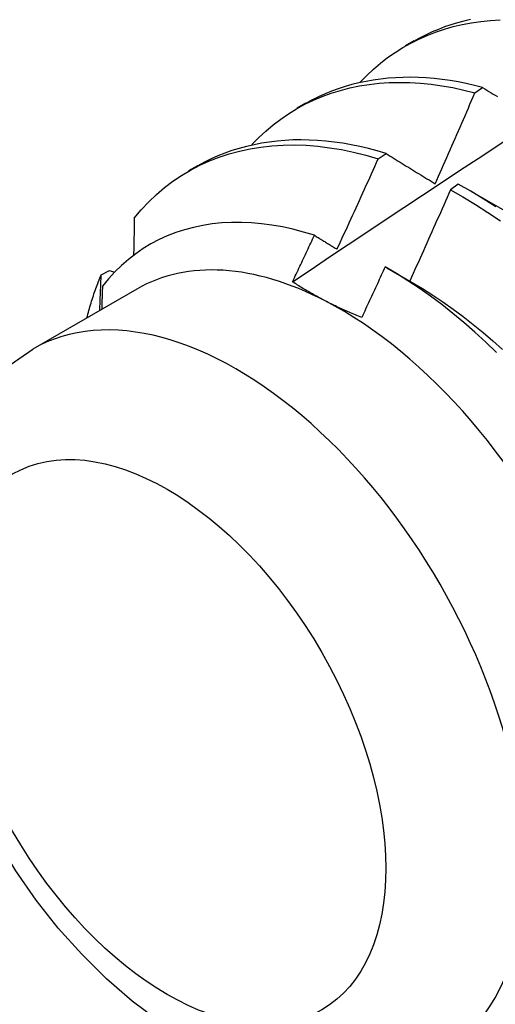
# Model space of a CAD drawing. Header units: inches. Extents: x 17 to 237, y 17 to 149.
# Tile 103 of 118: x 211.638 to 211.791, y 102.888 to 103.204. Entities that reach past the tile are written whole.
import ezdxf

# ---------------------------------------------------------------- set-up
doc = ezdxf.new("R2010")
doc.units = ezdxf.units.IN
doc.header["$MEASUREMENT"] = 0
doc.layers.add('Visible Edges(ANSI)', color=7, linetype='Continuous', lineweight=25)
doc.layers.add('Visible Tangent Edges(ANSI)', color=7, linetype='Continuous', lineweight=25)

msp = doc.modelspace()

# ---------------------------------------------------------------- linework, layer by layer
at = {"layer": 'Visible Edges(ANSI)'}
for p, q in [((211.7618, 103.19564), (211.76462, 103.19727)), ((211.78411, 103.18039), (211.78662, 103.1821)), ((211.72701, 103.17555), (211.72982, 103.17718)), ((211.75304, 103.1592), (211.75555, 103.16092)), ((211.69221, 103.15546), (211.69502, 103.15709)), ((211.77874, 103.15104), (211.77623, 103.14925)), ((211.78279, 103.14879), (211.7988, 103.13957)), ((211.66399, 103.12196), (211.66669, 103.12331)), ((211.66669, 103.12331), (211.66831, 103.12284)), ((211.75584, 103.12417), (211.764, 103.11948)), ((211.67545, 103.11738), (211.64205, 103.09809))]:
    msp.add_line(p, q, dxfattribs=at)
at = {"layer": 'Visible Edges(ANSI)', "flags": 128}
for points in [[(211.7255, 103.11972), (211.73146, 103.1237), (211.73743, 103.12768), (211.74339, 103.13166), (211.74936, 103.13563), (211.75533, 103.1396), (211.7613, 103.14356), (211.76727, 103.14752), (211.77324, 103.15147), (211.77921, 103.15542), (211.78518, 103.15936), (211.79115, 103.1633), (211.79712, 103.16724), (211.8031, 103.17117), (211.80907, 103.17509), (211.81505, 103.17901), (211.82103, 103.18293), (211.827, 103.18684), (211.83298, 103.19075), (211.83896, 103.19465), (211.84494, 103.19855), (211.85093, 103.20245), (211.85691, 103.20634)], [(211.74728, 103.18387), (211.74936, 103.18601), (211.75152, 103.18803), (211.75376, 103.18994), (211.75608, 103.19173), (211.75848, 103.1934), (211.76095, 103.19495), (211.76349, 103.19638), (211.76609, 103.19768), (211.76877, 103.19887), (211.77151, 103.19993), (211.77431, 103.20087), (211.77716, 103.20169), (211.78008, 103.20237), (211.78305, 103.20294), (211.78607, 103.20337), (211.78914, 103.20368), (211.79226, 103.20386)], [(211.78274, 103.20397), (211.78061, 103.20347), (211.7785, 103.20291), (211.77643, 103.20228), (211.77439, 103.20158), (211.77238, 103.20082), (211.77041, 103.19999), (211.76847, 103.1991), (211.76656, 103.19814), (211.76469, 103.19712)], [(211.71247, 103.1638), (211.71464, 103.16603), (211.71691, 103.16814), (211.71926, 103.17012), (211.7217, 103.17197), (211.72422, 103.17369), (211.72682, 103.17527), (211.7295, 103.17673), (211.73225, 103.17805), (211.73507, 103.17923), (211.73796, 103.18028), (211.74092, 103.1812), (211.74394, 103.18198), (211.74702, 103.18262), (211.75016, 103.18312), (211.75336, 103.18348), (211.7566, 103.18371), (211.7599, 103.18379), (211.76324, 103.18374), (211.76662, 103.18354), (211.77005, 103.1832), (211.77351, 103.18272), (211.77701, 103.18209), (211.78055, 103.18131), (211.78411, 103.18039)], [(211.78662, 103.1821), (211.78397, 103.18279), (211.78134, 103.1834), (211.77873, 103.18392), (211.77614, 103.18437), (211.77356, 103.18474), (211.77101, 103.18503), (211.76848, 103.18524), (211.76597, 103.18537), (211.76348, 103.18542), (211.76102, 103.18539), (211.75859, 103.18529), (211.75619, 103.18511), (211.75381, 103.18485), (211.75146, 103.18452), (211.74915, 103.18411), (211.74686, 103.18362), (211.74461, 103.18306), (211.7424, 103.18243), (211.74022, 103.18171), (211.73807, 103.18093), (211.73597, 103.18007), (211.7339, 103.17913), (211.73187, 103.17812), (211.72989, 103.17704)], [(211.77137, 103.15119), (211.77191, 103.1524), (211.77245, 103.15362), (211.77299, 103.15483), (211.77353, 103.15604), (211.77407, 103.15726), (211.7746, 103.15847), (211.77514, 103.15969), (211.77567, 103.1609), (211.77621, 103.16212), (211.77674, 103.16334), (211.77727, 103.16455), (211.7778, 103.16577), (211.77833, 103.16699), (211.77886, 103.1682), (211.77939, 103.16942), (211.77992, 103.17064), (211.78045, 103.17186), (211.78097, 103.17308), (211.7815, 103.1743), (211.78202, 103.17552), (211.78254, 103.17673), (211.78307, 103.17795), (211.78359, 103.17917), (211.78411, 103.18039)], [(211.78662, 103.1821), (211.78729, 103.18169), (211.78797, 103.18128), (211.78864, 103.18086), (211.78932, 103.18045), (211.78999, 103.18004), (211.79067, 103.17962), (211.79134, 103.17921)], [(211.75555, 103.16092), (211.75273, 103.16175), (211.74993, 103.1625), (211.74714, 103.16316), (211.74437, 103.16373), (211.74162, 103.16422), (211.7389, 103.16461), (211.73619, 103.16492), (211.73352, 103.16513), (211.73086, 103.16526), (211.72824, 103.16531), (211.72564, 103.16527), (211.72307, 103.16514), (211.72053, 103.16492), (211.71803, 103.16462), (211.71556, 103.16424), (211.71312, 103.16376), (211.71073, 103.16321), (211.70837, 103.16257), (211.70604, 103.16184), (211.70376, 103.16103), (211.70152, 103.16014), (211.69933, 103.15917), (211.69718, 103.15811), (211.69508, 103.15697)], [(211.67464, 103.14019), (211.67689, 103.14287), (211.67926, 103.14539), (211.68174, 103.14775), (211.68433, 103.14995), (211.68702, 103.15199), (211.68982, 103.15387), (211.69271, 103.15559), (211.69569, 103.15715), (211.69876, 103.15854), (211.70192, 103.15977), (211.70517, 103.16083), (211.70849, 103.16173), (211.71188, 103.16245), (211.71535, 103.16301), (211.71888, 103.16341), (211.72247, 103.16363), (211.72613, 103.16368), (211.72984, 103.16356), (211.7336, 103.16327), (211.73741, 103.1628), (211.74126, 103.16217), (211.74515, 103.16135), (211.74908, 103.16036), (211.75304, 103.1592)], [(211.73978, 103.13018), (211.74035, 103.13138), (211.74091, 103.13259), (211.74147, 103.13379), (211.74203, 103.135), (211.74259, 103.13621), (211.74314, 103.13741), (211.7437, 103.13862), (211.74426, 103.13983), (211.74481, 103.14104), (211.74537, 103.14225), (211.74592, 103.14345), (211.74647, 103.14466), (211.74703, 103.14587), (211.74758, 103.14708), (211.74813, 103.14829), (211.74868, 103.1495), (211.74922, 103.15071), (211.74977, 103.15193), (211.75032, 103.15314), (211.75087, 103.15435), (211.75141, 103.15556), (211.75195, 103.15677), (211.7525, 103.15799), (211.75304, 103.1592)], [(211.75555, 103.16092), (211.7562, 103.16052), (211.75685, 103.16012), (211.7575, 103.15972), (211.75815, 103.15932), (211.75881, 103.15892), (211.75946, 103.15851), (211.76012, 103.15811), (211.76077, 103.15771), (211.76143, 103.15731), (211.76208, 103.1569), (211.76274, 103.1565), (211.7634, 103.15609), (211.76406, 103.15569), (211.76472, 103.15528), (211.76538, 103.15487), (211.76604, 103.15447), (211.76671, 103.15406), (211.76737, 103.15365), (211.76804, 103.15324), (211.7687, 103.15283), (211.76937, 103.15242), (211.77003, 103.15201), (211.7707, 103.1516), (211.77137, 103.15119)], [(211.77623, 103.14925), (211.7757, 103.14803), (211.77517, 103.1468), (211.77463, 103.14558), (211.77409, 103.14435), (211.77356, 103.14313), (211.77302, 103.14191), (211.77248, 103.14068), (211.77194, 103.13946), (211.7714, 103.13824), (211.77086, 103.13702), (211.77032, 103.1358), (211.76977, 103.13457), (211.76923, 103.13335), (211.76868, 103.13213), (211.76814, 103.13091), (211.76759, 103.12969), (211.76705, 103.12847), (211.7665, 103.12725), (211.76595, 103.12603), (211.7654, 103.12481), (211.76485, 103.1236), (211.7643, 103.12238), (211.76375, 103.12116), (211.7632, 103.11994)], [(211.77623, 103.14925), (211.78027, 103.14699), (211.7843, 103.14457), (211.78832, 103.142), (211.79232, 103.13928)], [(211.79082, 103.14382), (211.78681, 103.14638), (211.78278, 103.14879), (211.77874, 103.15104)], [(211.67464, 103.14019), (211.67463, 103.13969), (211.67463, 103.1392), (211.67462, 103.1387), (211.67461, 103.1382), (211.6746, 103.1377), (211.67459, 103.13721), (211.67458, 103.13671), (211.67457, 103.13621), (211.67456, 103.13571), (211.67455, 103.13521), (211.67454, 103.13471), (211.67453, 103.13421), (211.67452, 103.13371), (211.67451, 103.13322), (211.6745, 103.13272), (211.67449, 103.13222), (211.67448, 103.13172), (211.67447, 103.13122), (211.67446, 103.13072), (211.67445, 103.13022), (211.67444, 103.12971), (211.67443, 103.12921), (211.67442, 103.12871), (211.6744, 103.12821)], [(211.73253, 103.13465), (211.72907, 103.13568), (211.72565, 103.13657), (211.72225, 103.13731), (211.71889, 103.1379), (211.71557, 103.13835), (211.71229, 103.13864), (211.70906, 103.13878), (211.70587, 103.13877), (211.70273, 103.13861), (211.69965, 103.13829), (211.69662, 103.13782), (211.69367, 103.1372), (211.69079, 103.13644), (211.68797, 103.13552), (211.68524, 103.13445), (211.68258, 103.13324), (211.68, 103.13187), (211.6775, 103.13037), (211.67509, 103.12872), (211.67276, 103.12692), (211.67052, 103.12498), (211.66838, 103.1229), (211.66634, 103.12069), (211.66439, 103.11835)], [(211.7255, 103.11972), (211.72579, 103.12034), (211.72609, 103.12096), (211.72638, 103.12158), (211.72668, 103.1222), (211.72697, 103.12282), (211.72727, 103.12345), (211.72756, 103.12407), (211.72786, 103.12469), (211.72815, 103.12531), (211.72844, 103.12593), (211.72874, 103.12655), (211.72903, 103.12718), (211.72932, 103.1278), (211.72962, 103.12842), (211.72991, 103.12904), (211.7302, 103.12966), (211.73049, 103.13029), (211.73078, 103.13091), (211.73108, 103.13153), (211.73137, 103.13215), (211.73166, 103.13278), (211.73195, 103.1334), (211.73224, 103.13402), (211.73253, 103.13465)], [(211.73253, 103.13465), (211.73283, 103.13446), (211.73313, 103.13428), (211.73343, 103.13409), (211.73373, 103.13391), (211.73403, 103.13372), (211.73433, 103.13354), (211.73464, 103.13335), (211.73494, 103.13316), (211.73524, 103.13298), (211.73554, 103.13279), (211.73584, 103.13261), (211.73614, 103.13242), (211.73645, 103.13223), (211.73675, 103.13205), (211.73705, 103.13186), (211.73736, 103.13167), (211.73766, 103.13149), (211.73796, 103.1313), (211.73826, 103.13111), (211.73857, 103.13093), (211.73887, 103.13074), (211.73918, 103.13055), (211.73948, 103.13036), (211.73978, 103.13018)], [(211.75527, 103.1245), (211.75496, 103.12382), (211.75465, 103.12315), (211.75434, 103.12247), (211.75402, 103.12179), (211.75371, 103.12111), (211.7534, 103.12043), (211.75309, 103.11976), (211.75277, 103.11908), (211.75246, 103.1184), (211.75215, 103.11773), (211.75184, 103.11705), (211.75152, 103.11637), (211.75121, 103.11569), (211.75089, 103.11502), (211.75058, 103.11434), (211.75026, 103.11366), (211.74995, 103.11299), (211.74963, 103.11231), (211.74932, 103.11164), (211.749, 103.11096), (211.74869, 103.11028), (211.74837, 103.10961), (211.74805, 103.10893), (211.74774, 103.10826)], [(211.79106, 103.09703), (211.78762, 103.10033), (211.78413, 103.10351), (211.7806, 103.10658), (211.77704, 103.10954), (211.77345, 103.11236), (211.76984, 103.11506), (211.76621, 103.11763), (211.76257, 103.12006), (211.75892, 103.12235), (211.75527, 103.1245)], [(211.65941, 103.10807), (211.65957, 103.10868), (211.65973, 103.10929), (211.65989, 103.1099), (211.66005, 103.1105), (211.66022, 103.1111), (211.66039, 103.11169), (211.66056, 103.11229), (211.66074, 103.11288), (211.66092, 103.11347), (211.6611, 103.11405), (211.66129, 103.11464), (211.66148, 103.11522), (211.66167, 103.1158), (211.66187, 103.11637), (211.66206, 103.11694), (211.66227, 103.11751), (211.66247, 103.11808), (211.66268, 103.11864), (211.66289, 103.1192), (211.6631, 103.11976), (211.66332, 103.12031), (211.66354, 103.12086), (211.66377, 103.12141), (211.66399, 103.12196)], [(211.66354, 103.1105), (211.66356, 103.11098), (211.66358, 103.11146), (211.6636, 103.11193), (211.66362, 103.11241), (211.66364, 103.11289), (211.66366, 103.11337), (211.66367, 103.11385), (211.66369, 103.11433), (211.66371, 103.11481), (211.66373, 103.11528), (211.66375, 103.11576), (211.66377, 103.11624), (211.66379, 103.11672), (211.66381, 103.11719), (211.66383, 103.11767), (211.66385, 103.11815), (211.66386, 103.11862), (211.66388, 103.1191), (211.6639, 103.11958), (211.66392, 103.12005), (211.66394, 103.12053), (211.66396, 103.121), (211.66398, 103.12148), (211.66399, 103.12196)], [(211.66439, 103.11835), (211.66438, 103.11804), (211.66437, 103.11773), (211.66436, 103.11741), (211.66435, 103.1171), (211.66434, 103.11679), (211.66434, 103.11648), (211.66433, 103.11617), (211.66432, 103.11585), (211.66431, 103.11554), (211.6643, 103.11523), (211.66429, 103.11492), (211.66428, 103.11461), (211.66426, 103.11429), (211.66425, 103.11398), (211.66424, 103.11367), (211.66423, 103.11336), (211.66422, 103.11304), (211.66421, 103.11273), (211.6642, 103.11242), (211.66419, 103.1121), (211.66418, 103.11179), (211.66417, 103.11148), (211.66416, 103.11117), (211.66415, 103.11085)], [(211.73601, 103.11357), (211.73554, 103.11381), (211.73508, 103.11406), (211.73462, 103.1143), (211.73416, 103.11455), (211.7337, 103.11479), (211.73325, 103.11504), (211.7328, 103.11529), (211.73235, 103.11554), (211.7319, 103.1158), (211.73146, 103.11605), (211.73102, 103.1163), (211.73058, 103.11656), (211.73014, 103.11682), (211.72971, 103.11707), (211.72928, 103.11733), (211.72885, 103.11759), (211.72842, 103.11785), (211.72799, 103.11812), (211.72757, 103.11838), (211.72715, 103.11865), (211.72674, 103.11891), (211.72632, 103.11918), (211.72591, 103.11945), (211.7255, 103.11972)], [(211.764, 103.11948), (211.7673, 103.11752), (211.77058, 103.11544), (211.77385, 103.11325), (211.77711, 103.11095), (211.78034, 103.10854), (211.78355, 103.10603), (211.78674, 103.10342), (211.78989, 103.10071), (211.79301, 103.09791)], [(211.74774, 103.10826), (211.74722, 103.10846), (211.74671, 103.10867), (211.7462, 103.10888), (211.74569, 103.10908), (211.74519, 103.10929), (211.74469, 103.10951), (211.74418, 103.10972), (211.74369, 103.10994), (211.74319, 103.11015), (211.7427, 103.11037), (211.7422, 103.11059), (211.74172, 103.11081), (211.74123, 103.11103), (211.74074, 103.11126), (211.74026, 103.11148), (211.73978, 103.11171), (211.7393, 103.11194), (211.73882, 103.11216), (211.73835, 103.1124), (211.73788, 103.11263), (211.73741, 103.11286), (211.73694, 103.1131), (211.73647, 103.11333), (211.73601, 103.11357)], [(211.6827, 102.88201), (211.674, 102.88852), (211.66567, 102.89574), (211.65773, 102.9036), (211.65021, 102.91205), (211.64314, 102.92102), (211.63657, 102.93045), (211.63052, 102.94028), (211.62504, 102.95043), (211.62016, 102.96084), (211.61592, 102.97145), (211.61237, 102.98218), (211.60952, 102.99299), (211.60744, 103.00382), (211.60615, 103.0146), (211.6057, 103.02531), (211.60617, 103.03588), (211.60762, 103.04628), (211.61015, 103.05645), (211.61387, 103.06629), (211.61888, 103.07561), (211.62528, 103.08422), (211.63306, 103.09182), (211.64205, 103.09809)]]:
    msp.add_lwpolyline(points, dxfattribs=at)
at = {"layer": 'Visible Edges(ANSI)'}
for major_axis, start_param, end_param in [((-0.06545, 0.11337), 5.550735, 6.283185), ((0.06545, -0.11337), 1.361945, 2.409143)]:
    msp.add_ellipse((211.74091, 103.00401), major_axis=major_axis, ratio=0.57735, start_param=start_param, end_param=end_param, dxfattribs=at)
at = {"layer": 'Visible Tangent Edges(ANSI)'}
msp.add_ellipse((211.7075, 102.98472), major_axis=(0.06545, -0.11337), ratio=0.57735, start_param=0, end_param=3.141593, dxfattribs=at)
msp.add_ellipse((211.68523, 102.97186), major_axis=(0.0497, -0.08609), ratio=0.57735, dxfattribs=at)

doc.saveas('drawing.dxf')
